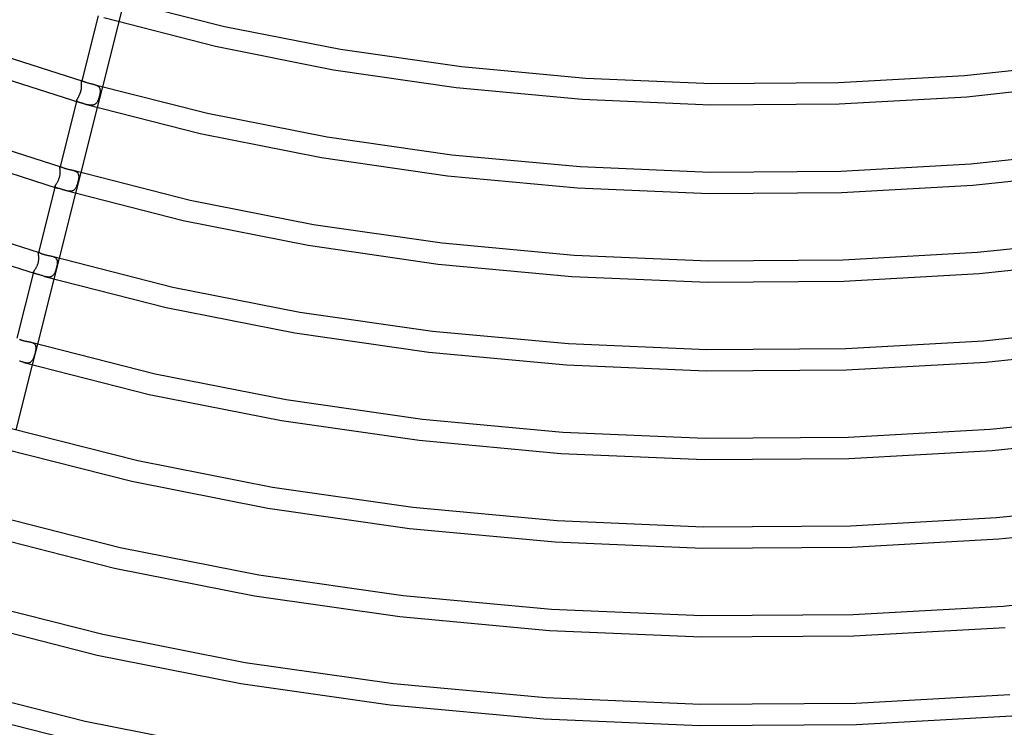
# Model space of a CAD drawing. Header units: millimetres. Extents: x -417 to 417, y -210 to 365.
# Tile 40 of 100: x -138 to 46, y -12 to 120. Entities that reach past the tile are written whole.
import ezdxf

# ---------------------------------------------------------------- set-up
doc = ezdxf.new("R2010")
doc.units = ezdxf.units.MM
doc.layers.add('HIDDEN', color=7, linetype='Continuous')
doc.layers.add('THICK', color=7, linetype='Continuous')

msp = doc.modelspace()

# ---------------------------------------------------------------- linework, layer by layer
at = {"layer": 'HIDDEN'}
for p, q in [((-118.31, 123.71), (-119.29, 119.84)), ((-126.25, 108.52), (-126.24, 108.58)), ((-126.24, 108.63), (-126.23, 108.67)), ((-126.24, 108.58), (-126.24, 108.63)), ((-126.2, 108.81), (-126.23, 108.67)), ((-126.23, 108.67), (-126.22, 108.7)), ((-126.22, 108.7), (-126.21, 108.73)), ((-126.21, 108.73), (-126.19, 108.74)), ((-126.19, 108.74), (-126.16, 108.76)), ((-126.16, 108.76), (-126.14, 108.77)), ((-126.14, 108.77), (-126.1, 108.77)), ((-126.1, 108.77), (-126.07, 108.76)), ((-126.07, 108.76), (-126.03, 108.76)), ((-126.03, 108.76), (-125.98, 108.74)), ((-126.42, 106.66), (-126.38, 106.79)), ((-126.38, 106.79), (-126.35, 106.91)), ((-126.35, 106.91), (-126.32, 107.04)), ((-126.32, 107.04), (-126.29, 107.17)), ((-126.29, 107.17), (-126.27, 107.3)), ((-126.27, 107.3), (-126.25, 107.42)), ((-126.25, 108.46), (-126.25, 108.52)), ((-126.24, 108.4), (-126.25, 108.46)), ((-126.25, 107.42), (-126.24, 107.55)), ((-126.24, 108.32), (-126.24, 108.4)), ((-126.24, 108.25), (-126.24, 108.32)), ((-126.23, 108.16), (-126.24, 108.25)), ((-126.24, 107.55), (-126.23, 107.66)), ((-126.23, 108.08), (-126.23, 108.16)), ((-126.23, 107.99), (-126.23, 108.08)), ((-126.23, 107.89), (-126.23, 107.99)), ((-126.23, 107.78), (-126.23, 107.89)), ((-126.23, 107.66), (-126.23, 107.78)), ((-123.92, 108.15), (-123.82, 108.12)), ((-123.82, 108.12), (-123.72, 108.09)), ((-123.72, 108.09), (-123.63, 108.05)), ((-123.63, 108.05), (-123.54, 108.02)), ((-123.54, 108.02), (-123.45, 107.98)), ((-123.45, 107.98), (-123.37, 107.94)), ((-123.37, 107.94), (-123.29, 107.89)), ((-122.35, 107.7), (-123.33, 103.82)), ((-123.29, 107.89), (-123.21, 107.85)), ((-123.21, 107.85), (-123.15, 107.79)), ((-123.15, 107.79), (-123.08, 107.74)), ((-123.08, 107.74), (-123.02, 107.68)), ((-123.02, 107.68), (-122.97, 107.62)), ((-122.97, 107.62), (-122.93, 107.55)), ((-122.93, 107.55), (-122.89, 107.48)), ((-122.89, 107.48), (-122.85, 107.41)), ((-122.85, 107.41), (-122.82, 107.33)), ((-122.82, 107.33), (-122.8, 107.25)), ((-122.8, 107.25), (-122.79, 107.16)), ((-122.79, 107.16), (-122.77, 107.08)), ((-122.77, 107.08), (-122.77, 106.98)), ((-122.77, 106.98), (-122.76, 106.89)), ((-122.76, 106.89), (-122.77, 106.78)), ((-122.77, 106.78), (-122.77, 106.66)), ((-127.11, 105.2), (-127.18, 104.93)), ((-127.12, 105.14), (-127.11, 105.2)), ((-127.12, 105.09), (-127.12, 105.14)), ((-127.11, 105.05), (-127.12, 105.09)), ((-127.11, 105.2), (-127.09, 105.26)), ((-127.09, 105.01), (-127.11, 105.05)), ((-127.09, 105.26), (-127.07, 105.32)), ((-127.06, 104.97), (-127.09, 105.01)), ((-127.07, 105.32), (-127.04, 105.38)), ((-127.03, 104.93), (-127.06, 104.97)), ((-127.04, 105.38), (-127, 105.46)), ((-126.98, 104.9), (-127.03, 104.93)), ((-127, 105.46), (-126.96, 105.53)), ((-126.93, 104.87), (-126.98, 104.9)), ((-126.96, 105.53), (-126.92, 105.61)), ((-126.87, 104.85), (-126.93, 104.87)), ((-126.92, 105.61), (-126.87, 105.7)), ((-126.87, 105.7), (-126.82, 105.79)), ((-126.82, 105.79), (-126.77, 105.88)), ((-126.77, 105.88), (-126.72, 105.98)), ((-126.72, 105.98), (-126.66, 106.08)), ((-126.66, 106.08), (-126.61, 106.19)), ((-126.61, 106.19), (-126.56, 106.3)), ((-126.56, 106.3), (-126.51, 106.42)), ((-126.51, 106.42), (-126.47, 106.54)), ((-126.47, 106.54), (-126.42, 106.66)), ((-123.28, 104.93), (-123.34, 104.83)), ((-123.23, 105.03), (-123.28, 104.93)), ((-123.17, 105.14), (-123.23, 105.03)), ((-123.13, 105.25), (-123.17, 105.14)), ((-123.08, 105.37), (-123.13, 105.25)), ((-123.04, 105.49), (-123.08, 105.37)), ((-122.99, 105.62), (-123.04, 105.49)), ((-122.96, 105.75), (-122.99, 105.62)), ((-122.92, 105.88), (-122.96, 105.75)), ((-122.89, 106.01), (-122.92, 105.88)), ((-122.86, 106.14), (-122.89, 106.01)), ((-122.83, 106.27), (-122.86, 106.14)), ((-122.81, 106.4), (-122.83, 106.27)), ((-122.79, 106.53), (-122.81, 106.4)), ((-122.77, 106.66), (-122.79, 106.53)), ((-126.8, 104.82), (-126.87, 104.85)), ((-126.72, 104.79), (-126.8, 104.82)), ((-126.63, 104.77), (-126.72, 104.79)), ((-126.54, 104.74), (-126.63, 104.77)), ((-125.44, 104.42), (-125.56, 104.46)), ((-125.31, 104.39), (-125.44, 104.42)), ((-125.18, 104.35), (-125.31, 104.39)), ((-125.06, 104.32), (-125.18, 104.35)), ((-124.93, 104.3), (-125.06, 104.32)), ((-124.8, 104.27), (-124.93, 104.3)), ((-124.68, 104.26), (-124.8, 104.27)), ((-124.56, 104.24), (-124.68, 104.26)), ((-124.44, 104.24), (-124.56, 104.24)), ((-124.32, 104.24), (-124.44, 104.24)), ((-124.21, 104.25), (-124.32, 104.24)), ((-124.1, 104.27), (-124.21, 104.25)), ((-123.99, 104.3), (-124.1, 104.27)), ((-123.89, 104.34), (-123.99, 104.3)), ((-123.8, 104.38), (-123.89, 104.34)), ((-123.71, 104.44), (-123.8, 104.38)), ((-123.62, 104.5), (-123.71, 104.44)), ((-123.55, 104.57), (-123.62, 104.5)), ((-123.47, 104.65), (-123.55, 104.57)), ((-123.4, 104.74), (-123.47, 104.65)), ((-123.34, 104.83), (-123.4, 104.74)), ((-130.27, 92.66), (-130.26, 92.69)), ((-130.27, 92.62), (-130.27, 92.66)), ((-130.27, 92.57), (-130.27, 92.62)), ((-130.27, 92.51), (-130.27, 92.57)), ((-130.27, 92.45), (-130.27, 92.51)), ((-130.26, 92.38), (-130.27, 92.45)), ((-130.24, 92.8), (-130.26, 92.69)), ((-130.26, 92.69), (-130.25, 92.72)), ((-130.25, 92.31), (-130.26, 92.38)), ((-130.25, 92.72), (-130.24, 92.74)), ((-130.25, 92.23), (-130.25, 92.31)), ((-130.24, 92.15), (-130.25, 92.23)), ((-130.24, 92.74), (-130.22, 92.76)), ((-130.23, 92.06), (-130.24, 92.15)), ((-130.23, 91.96), (-130.23, 92.06)), ((-130.22, 92.76), (-130.19, 92.77)), ((-130.19, 92.77), (-130.16, 92.77)), ((-130.16, 92.77), (-130.13, 92.76)), ((-130.13, 92.76), (-130.08, 92.75)), ((-127.81, 92.1), (-127.71, 92.07)), ((-127.71, 92.07), (-127.62, 92.03)), ((-127.62, 92.03), (-127.53, 92)), ((-127.53, 92), (-127.44, 91.96)), ((-130.62, 90.13), (-130.57, 90.25)), ((-130.57, 90.25), (-130.51, 90.37)), ((-130.51, 90.37), (-130.46, 90.5)), ((-130.46, 90.5), (-130.42, 90.62)), ((-130.42, 90.62), (-130.37, 90.75)), ((-130.37, 90.75), (-130.34, 90.88)), ((-130.34, 90.88), (-130.3, 91.02)), ((-130.3, 91.02), (-130.28, 91.15)), ((-130.28, 91.15), (-130.26, 91.28)), ((-130.26, 91.28), (-130.24, 91.4)), ((-130.24, 91.4), (-130.23, 91.52)), ((-130.23, 91.87), (-130.23, 91.96)), ((-130.23, 91.76), (-130.23, 91.87)), ((-130.23, 91.64), (-130.23, 91.76)), ((-130.23, 91.52), (-130.23, 91.64)), ((-127.44, 91.96), (-127.36, 91.93)), ((-126.39, 91.69), (-127.37, 87.81)), ((-127.36, 91.93), (-127.28, 91.88)), ((-127.28, 91.88), (-127.2, 91.83)), ((-127.2, 91.83), (-127.13, 91.78)), ((-127.13, 91.78), (-127.07, 91.73)), ((-127.07, 91.73), (-127.01, 91.67)), ((-127.01, 91.67), (-126.96, 91.61)), ((-126.96, 91.61), (-126.91, 91.54)), ((-126.91, 91.54), (-126.88, 91.47)), ((-126.88, 91.47), (-126.84, 91.39)), ((-126.84, 90.26), (-126.87, 90.13)), ((-126.84, 91.39), (-126.82, 91.32)), ((-126.82, 90.39), (-126.84, 90.26)), ((-126.82, 91.32), (-126.8, 91.23)), ((-126.8, 90.52), (-126.82, 90.39)), ((-126.8, 91.23), (-126.78, 91.15)), ((-126.78, 90.64), (-126.8, 90.52)), ((-126.78, 91.15), (-126.77, 91.06)), ((-126.77, 90.76), (-126.78, 90.64)), ((-126.77, 91.06), (-126.77, 90.97)), ((-126.77, 90.97), (-126.77, 90.87)), ((-126.77, 90.87), (-126.77, 90.76)), ((-131.17, 89.09), (-131.16, 89.14)), ((-131.17, 89.04), (-131.17, 89.09)), ((-131.16, 89), (-131.17, 89.04)), ((-131.16, 89.14), (-131.14, 89.19)), ((-131.14, 88.97), (-131.16, 89)), ((-131.14, 89.19), (-131.12, 89.25)), ((-131.11, 88.94), (-131.14, 88.97)), ((-131.12, 89.25), (-131.09, 89.32)), ((-131.08, 88.91), (-131.11, 88.94)), ((-131.09, 89.32), (-131.05, 89.39)), ((-131.03, 88.88), (-131.08, 88.91)), ((-131.05, 89.39), (-131.01, 89.46)), ((-130.98, 88.86), (-131.03, 88.88)), ((-131.01, 89.46), (-130.96, 89.54)), ((-130.92, 88.83), (-130.98, 88.86)), ((-130.96, 89.54), (-130.91, 89.63)), ((-130.85, 88.81), (-130.92, 88.83)), ((-130.91, 89.63), (-130.85, 89.72)), ((-130.85, 89.72), (-130.8, 89.82)), ((-130.77, 88.79), (-130.85, 88.81)), ((-130.8, 89.82), (-130.74, 89.92)), ((-130.74, 89.92), (-130.68, 90.02)), ((-130.68, 90.02), (-130.62, 90.13)), ((-129.2, 88.33), (-129.33, 88.37)), ((-129.06, 88.3), (-129.2, 88.33)), ((-127.77, 88.35), (-127.86, 88.3)), ((-127.68, 88.41), (-127.77, 88.35)), ((-127.59, 88.48), (-127.68, 88.41)), ((-127.52, 88.56), (-127.59, 88.48)), ((-127.45, 88.65), (-127.52, 88.56)), ((-127.38, 88.74), (-127.45, 88.65)), ((-127.32, 88.84), (-127.38, 88.74)), ((-127.26, 88.95), (-127.32, 88.84)), ((-127.2, 89.06), (-127.26, 88.95)), ((-127.15, 89.18), (-127.2, 89.06)), ((-127.11, 89.3), (-127.15, 89.18)), ((-127.06, 89.43), (-127.11, 89.3)), ((-127.02, 89.56), (-127.06, 89.43)), ((-126.98, 89.7), (-127.02, 89.56)), ((-126.94, 89.84), (-126.98, 89.7)), ((-126.9, 89.99), (-126.94, 89.84)), ((-126.87, 90.13), (-126.9, 89.99)), ((-128.93, 88.27), (-129.06, 88.3)), ((-128.8, 88.24), (-128.93, 88.27)), ((-128.67, 88.22), (-128.8, 88.24)), ((-128.54, 88.21), (-128.67, 88.22)), ((-128.42, 88.2), (-128.54, 88.21)), ((-128.3, 88.2), (-128.42, 88.2)), ((-128.18, 88.21), (-128.3, 88.2)), ((-128.07, 88.23), (-128.18, 88.21)), ((-127.96, 88.26), (-128.07, 88.23)), ((-127.86, 88.3), (-127.96, 88.26)), ((-134.28, 76.79), (-134.3, 76.71)), ((-134.3, 76.71), (-134.29, 76.74)), ((-134.3, 76.68), (-134.3, 76.71)), ((-134.3, 76.64), (-134.3, 76.68)), ((-134.3, 76.59), (-134.3, 76.64)), ((-134.29, 76.53), (-134.3, 76.59)), ((-134.29, 76.74), (-134.27, 76.75)), ((-134.29, 76.47), (-134.29, 76.53)), ((-134.28, 76.4), (-134.29, 76.47)), ((-134.27, 76.32), (-134.28, 76.4)), ((-134.27, 76.75), (-134.26, 76.76)), ((-134.25, 76.23), (-134.27, 76.32)), ((-134.26, 76.76), (-134.23, 76.77)), ((-134.24, 76.14), (-134.25, 76.23)), ((-134.23, 76.05), (-134.24, 76.14)), ((-134.23, 76.77), (-134.21, 76.76)), ((-134.23, 75.95), (-134.23, 76.05)), ((-134.22, 75.85), (-134.23, 75.95)), ((-134.23, 75.42), (-134.22, 75.53)), ((-134.22, 75.74), (-134.22, 75.85)), ((-134.22, 75.64), (-134.22, 75.74)), ((-134.22, 75.53), (-134.22, 75.64)), ((-134.21, 76.76), (-134.17, 76.76)), ((-131.72, 76.05), (-131.62, 76.02)), ((-131.62, 76.02), (-131.52, 75.99)), ((-131.52, 75.99), (-131.43, 75.95)), ((-131.43, 75.95), (-131.35, 75.91)), ((-130.43, 75.68), (-131.41, 71.8)), ((-131.35, 75.91), (-131.26, 75.87)), ((-131.26, 75.87), (-131.19, 75.82)), ((-131.19, 75.82), (-131.12, 75.77)), ((-131.12, 75.77), (-131.05, 75.72)), ((-131.05, 75.72), (-131, 75.66)), ((-131, 75.66), (-130.95, 75.59)), ((-130.95, 75.59), (-130.9, 75.53)), ((-130.9, 75.53), (-130.86, 75.45)), ((-130.86, 75.45), (-130.83, 75.38)), ((-134.95, 73.55), (-134.9, 73.63)), ((-134.9, 73.63), (-134.85, 73.71)), ((-134.85, 73.71), (-134.79, 73.8)), ((-134.79, 73.8), (-134.74, 73.88)), ((-134.74, 73.88), (-134.69, 73.98)), ((-134.69, 73.98), (-134.63, 74.07)), ((-134.63, 74.07), (-134.58, 74.17)), ((-134.58, 74.17), (-134.53, 74.28)), ((-134.53, 74.28), (-134.48, 74.39)), ((-134.48, 74.39), (-134.44, 74.5)), ((-134.44, 74.5), (-134.39, 74.61)), ((-134.39, 74.61), (-134.36, 74.72)), ((-134.36, 74.72), (-134.32, 74.84)), ((-134.32, 74.84), (-134.3, 74.96)), ((-134.3, 74.96), (-134.27, 75.07)), ((-134.27, 75.07), (-134.25, 75.19)), ((-134.25, 75.19), (-134.24, 75.31)), ((-134.24, 75.31), (-134.23, 75.42)), ((-130.99, 73.69), (-131.03, 73.57)), ((-130.96, 73.82), (-130.99, 73.69)), ((-130.92, 73.94), (-130.96, 73.82)), ((-130.89, 74.07), (-130.92, 73.94)), ((-130.87, 74.19), (-130.89, 74.07)), ((-130.84, 74.31), (-130.87, 74.19)), ((-130.82, 74.43), (-130.84, 74.31)), ((-130.83, 75.38), (-130.81, 75.3)), ((-130.8, 74.54), (-130.82, 74.43)), ((-130.81, 75.3), (-130.79, 75.22)), ((-130.79, 74.65), (-130.8, 74.54)), ((-130.79, 75.22), (-130.78, 75.13)), ((-130.78, 74.75), (-130.79, 74.65)), ((-130.78, 75.13), (-130.77, 75.04)), ((-130.77, 74.85), (-130.78, 74.75)), ((-130.77, 75.04), (-130.77, 74.95)), ((-130.77, 74.95), (-130.77, 74.85)), ((-135.22, 73.04), (-135.21, 73.08)), ((-135.22, 73.01), (-135.22, 73.04)), ((-135.21, 72.97), (-135.22, 73.01)), ((-135.21, 73.08), (-135.2, 73.13)), ((-135.19, 72.94), (-135.21, 72.97)), ((-135.2, 73.13), (-135.18, 73.18)), ((-135.17, 72.92), (-135.19, 72.94)), ((-135.18, 73.18), (-135.15, 73.23)), ((-135.13, 72.89), (-135.17, 72.92)), ((-135.15, 73.23), (-135.12, 73.28)), ((-135.09, 72.87), (-135.13, 72.89)), ((-135.12, 73.28), (-135.08, 73.35)), ((-135.05, 72.85), (-135.09, 72.87)), ((-135.08, 73.35), (-135.04, 73.41)), ((-134.99, 72.83), (-135.05, 72.85)), ((-135.04, 73.41), (-135, 73.48)), ((-135, 73.48), (-134.95, 73.55)), ((-134.93, 72.81), (-134.99, 72.83)), ((-133.05, 72.27), (-133.17, 72.3)), ((-132.93, 72.24), (-133.05, 72.27)), ((-132.81, 72.21), (-132.93, 72.24)), ((-132.69, 72.19), (-132.81, 72.21)), ((-132.57, 72.17), (-132.69, 72.19)), ((-132.46, 72.16), (-132.57, 72.17)), ((-132.34, 72.16), (-132.46, 72.16)), ((-132.24, 72.16), (-132.34, 72.16)), ((-132.13, 72.18), (-132.24, 72.16)), ((-132.03, 72.2), (-132.13, 72.18)), ((-131.93, 72.23), (-132.03, 72.2)), ((-131.84, 72.27), (-131.93, 72.23)), ((-131.76, 72.32), (-131.84, 72.27)), ((-131.68, 72.38), (-131.76, 72.32)), ((-131.6, 72.44), (-131.68, 72.38)), ((-131.53, 72.51), (-131.6, 72.44)), ((-131.46, 72.59), (-131.53, 72.51)), ((-131.4, 72.68), (-131.46, 72.59)), ((-131.34, 72.77), (-131.4, 72.68)), ((-131.29, 72.87), (-131.34, 72.77)), ((-131.24, 72.98), (-131.29, 72.87)), ((-131.19, 73.09), (-131.24, 72.98)), ((-131.15, 73.2), (-131.19, 73.09)), ((-131.1, 73.32), (-131.15, 73.2)), ((-131.06, 73.44), (-131.1, 73.32)), ((-131.03, 73.57), (-131.06, 73.44)), ((-135.64, 60), (-135.54, 59.97)), ((-135.54, 59.97), (-135.44, 59.94)), ((-134.47, 59.67), (-135.45, 55.79)), ((-135.44, 59.94), (-135.35, 59.9)), ((-135.35, 59.9), (-135.27, 59.86)), ((-135.27, 59.86), (-135.19, 59.81)), ((-135.19, 59.81), (-135.12, 59.76)), ((-135.12, 59.76), (-135.05, 59.71)), ((-135.05, 59.71), (-134.99, 59.65)), ((-134.99, 59.65), (-134.94, 59.59)), ((-134.94, 59.59), (-134.9, 59.52)), ((-134.9, 59.52), (-134.86, 59.45)), ((-134.86, 59.45), (-134.83, 59.37)), ((-134.83, 59.37), (-134.81, 59.29)), ((-134.81, 59.29), (-134.79, 59.2)), ((-134.79, 59.2), (-134.78, 59.11)), ((-134.78, 59.11), (-134.78, 59.02)), ((-134.78, 59.02), (-134.78, 58.93)), ((-134.78, 58.93), (-134.78, 58.83)), ((-135.21, 57.07), (-135.25, 56.96)), ((-135.17, 57.17), (-135.21, 57.07)), ((-135.13, 57.28), (-135.17, 57.17)), ((-135.09, 57.4), (-135.13, 57.28)), ((-135.06, 57.51), (-135.09, 57.4)), ((-135.02, 57.63), (-135.06, 57.51)), ((-134.99, 57.74), (-135.02, 57.63)), ((-134.96, 57.86), (-134.99, 57.74)), ((-134.93, 57.98), (-134.96, 57.86)), ((-134.9, 58.1), (-134.93, 57.98)), ((-134.88, 58.21), (-134.9, 58.1)), ((-134.86, 58.32), (-134.88, 58.21)), ((-134.83, 58.43), (-134.86, 58.32)), ((-134.82, 58.54), (-134.83, 58.43)), ((-134.8, 58.64), (-134.82, 58.54)), ((-134.79, 58.74), (-134.8, 58.64)), ((-134.78, 58.83), (-134.79, 58.74)), ((-136.93, 56.21), (-137.04, 56.24)), ((-136.82, 56.19), (-136.93, 56.21)), ((-136.71, 56.16), (-136.82, 56.19)), ((-136.6, 56.14), (-136.71, 56.16)), ((-136.5, 56.13), (-136.6, 56.14)), ((-136.39, 56.12), (-136.5, 56.13)), ((-136.29, 56.12), (-136.39, 56.12)), ((-136.2, 56.13), (-136.29, 56.12)), ((-136.1, 56.14), (-136.2, 56.13)), ((-136.01, 56.16), (-136.1, 56.14)), ((-135.92, 56.19), (-136.01, 56.16)), ((-135.84, 56.23), (-135.92, 56.19)), ((-135.76, 56.27), (-135.84, 56.23)), ((-135.69, 56.33), (-135.76, 56.27)), ((-135.62, 56.38), (-135.69, 56.33)), ((-135.56, 56.45), (-135.62, 56.38)), ((-135.5, 56.52), (-135.56, 56.45)), ((-135.44, 56.6), (-135.5, 56.52)), ((-135.39, 56.68), (-135.44, 56.6)), ((-135.34, 56.77), (-135.39, 56.68)), ((-135.29, 56.86), (-135.34, 56.77)), ((-135.25, 56.96), (-135.29, 56.86))]:
    msp.add_line(p, q, dxfattribs=at)
at = {"layer": 'THICK'}
for p, q in [((-120.04, 124.2), (-99.51, 118.97)), ((-123.14, 120.94), (-126.2, 108.81)), ((-119.29, 119.84), (-122.35, 107.7)), ((-122.05, 120.62), (-101.21, 115.25)), ((-99.51, 118.97), (-77.83, 114.69)), ((-143.71, 114.43), (-125.98, 108.74)), ((-101.21, 115.25), (-79.19, 110.87)), ((-77.83, 114.69), (-55.24, 111.46)), ((38.73, 109.82), (61.79, 112.28)), ((-145.03, 110.66), (-126.54, 104.74)), ((-79.19, 110.87), (-56.26, 107.55)), ((-55.24, 111.46), (-32.02, 109.33)), ((-125.98, 108.74), (-125.92, 108.73)), ((-125.92, 108.73), (-125.87, 108.71)), ((-125.87, 108.71), (-125.8, 108.68)), ((-125.8, 108.68), (-125.73, 108.66)), ((-125.73, 108.66), (-125.66, 108.63)), ((-125.66, 108.63), (-125.58, 108.6)), ((-125.58, 108.6), (-125.5, 108.57)), ((-125.5, 108.57), (-125.41, 108.54)), ((-32.02, 109.33), (-8.44, 108.34)), ((15.23, 108.5), (38.73, 109.82)), ((-125.41, 108.54), (-125.31, 108.51)), ((-125.31, 108.51), (-125.22, 108.48)), ((-125.22, 108.48), (-125.12, 108.45)), ((-125.12, 108.45), (-125.01, 108.42)), ((-125.01, 108.42), (-124.9, 108.39)), ((-124.9, 108.39), (-124.79, 108.37)), ((-124.79, 108.37), (-124.68, 108.34)), ((-124.68, 108.34), (-124.57, 108.31)), ((-124.57, 108.31), (-124.46, 108.28)), ((-124.46, 108.28), (-124.35, 108.26)), ((-124.35, 108.26), (-124.24, 108.23)), ((-124.24, 108.23), (-124.13, 108.2)), ((-124.13, 108.2), (-124.02, 108.18)), ((-124.02, 108.18), (-123.92, 108.15)), ((-123.92, 108.15), (-102.73, 102.75)), ((-56.26, 107.55), (-32.68, 105.36)), ((-8.44, 108.34), (15.23, 108.5)), ((39.19, 105.85), (62.61, 108.35)), ((-127.18, 104.93), (-130.24, 92.8)), ((-32.68, 105.36), (-8.73, 104.34)), ((15.32, 104.51), (39.19, 105.85)), ((-126.47, 104.72), (-126.54, 104.74)), ((-126.4, 104.7), (-126.47, 104.72)), ((-126.33, 104.68), (-126.4, 104.7)), ((-123.33, 103.82), (-126.39, 91.69)), ((-126.25, 104.66), (-126.33, 104.68)), ((-126.17, 104.63), (-126.25, 104.66)), ((-126.09, 104.61), (-126.17, 104.63)), ((-126, 104.59), (-126.09, 104.61)), ((-125.92, 104.56), (-126, 104.59)), ((-125.83, 104.54), (-125.92, 104.56)), ((-125.74, 104.51), (-125.83, 104.54)), ((-125.65, 104.48), (-125.74, 104.51)), ((-125.56, 104.46), (-125.65, 104.48)), ((-125.56, 104.46), (-104.1, 98.96)), ((-8.73, 104.34), (15.32, 104.51)), ((-102.73, 102.75), (-80.35, 98.34)), ((-148.31, 98.6), (-130.08, 92.75)), ((-104.1, 98.96), (-81.43, 94.47)), ((-80.35, 98.34), (-57.06, 95.01)), ((39.9, 93.31), (63.69, 95.83)), ((-149.64, 94.83), (-130.77, 88.78)), ((-81.43, 94.47), (-57.84, 91.07)), ((-57.06, 95.01), (-33.1, 92.81)), ((-130.08, 92.75), (-130.04, 92.74)), ((-130.04, 92.74), (-129.98, 92.72)), ((-129.98, 92.72), (-129.93, 92.69)), ((-129.93, 92.69), (-129.86, 92.67)), ((-129.86, 92.67), (-129.79, 92.64)), ((-129.79, 92.64), (-129.72, 92.61)), ((-129.72, 92.61), (-129.64, 92.58)), ((-129.64, 92.58), (-129.55, 92.55)), ((-129.55, 92.55), (-129.46, 92.52)), ((-129.46, 92.52), (-129.37, 92.48)), ((-129.37, 92.48), (-129.27, 92.45)), ((-129.27, 92.45), (-129.16, 92.42)), ((-129.16, 92.42), (-129.05, 92.39)), ((-129.05, 92.39), (-128.94, 92.36)), ((-128.94, 92.36), (-128.82, 92.33)), ((-128.82, 92.33), (-128.71, 92.31)), ((-128.71, 92.31), (-128.59, 92.28)), ((-128.59, 92.28), (-128.48, 92.25)), ((-128.48, 92.25), (-128.36, 92.23)), ((-128.36, 92.23), (-128.25, 92.2)), ((-128.25, 92.2), (-128.14, 92.18)), ((-128.14, 92.18), (-128.03, 92.15)), ((-128.03, 92.15), (-127.92, 92.12)), ((-127.92, 92.12), (-127.81, 92.1)), ((-127.81, 92.1), (-105.96, 86.53)), ((-33.1, 92.81), (-8.78, 91.78)), ((15.65, 91.95), (39.9, 93.31)), ((-57.84, 91.07), (-33.58, 88.83)), ((-8.78, 91.78), (15.65, 91.95)), ((40.33, 89.33), (64.43, 91.89)), ((-131.16, 89.14), (-134.28, 76.79)), ((-130.68, 88.76), (-130.77, 88.78)), ((-130.59, 88.73), (-130.68, 88.76)), ((-130.48, 88.71), (-130.59, 88.73)), ((-130.37, 88.68), (-130.48, 88.71)), ((-130.25, 88.64), (-130.37, 88.68)), ((-130.13, 88.61), (-130.25, 88.64)), ((-130, 88.57), (-130.13, 88.61)), ((-129.87, 88.53), (-130, 88.57)), ((-129.74, 88.49), (-129.87, 88.53)), ((-129.6, 88.45), (-129.74, 88.49)), ((-129.47, 88.41), (-129.6, 88.45)), ((-129.33, 88.37), (-129.47, 88.41)), ((-129.33, 88.37), (-107.22, 82.72)), ((-33.58, 88.83), (-8.95, 87.79)), ((15.78, 87.95), (40.33, 89.33)), ((-127.37, 87.81), (-130.43, 75.68)), ((-105.96, 86.53), (-82.89, 81.99)), ((-8.95, 87.79), (15.78, 87.95)), ((-152.91, 82.77), (-134.17, 76.76)), ((-107.22, 82.72), (-83.88, 78.1)), ((-82.89, 81.99), (-58.87, 78.55)), ((41.09, 76.8), (65.62, 79.39)), ((-154.24, 79), (-134.93, 72.81)), ((-83.88, 78.1), (-59.58, 74.61)), ((-58.87, 78.55), (-34.17, 76.29)), ((-134.17, 76.76), (-134.14, 76.74)), ((-134.14, 76.74), (-134.09, 76.73)), ((-134.09, 76.73), (-134.05, 76.71)), ((-134.05, 76.71), (-133.99, 76.68)), ((-133.99, 76.68), (-133.94, 76.66)), ((-133.94, 76.66), (-133.87, 76.63)), ((-133.87, 76.63), (-133.81, 76.6)), ((-133.81, 76.6), (-133.73, 76.57)), ((-133.73, 76.57), (-133.66, 76.54)), ((-133.66, 76.54), (-133.58, 76.51)), ((-133.58, 76.51), (-133.49, 76.48)), ((-133.49, 76.48), (-133.4, 76.45)), ((-133.4, 76.45), (-133.31, 76.42)), ((-133.31, 76.42), (-133.21, 76.39)), ((-133.21, 76.39), (-133.1, 76.35)), ((-133.1, 76.35), (-132.98, 76.33)), ((-132.98, 76.33), (-132.86, 76.3)), ((-132.86, 76.3), (-132.75, 76.27)), ((-132.75, 76.27), (-132.63, 76.25)), ((-132.63, 76.25), (-132.51, 76.22)), ((-132.51, 76.22), (-132.4, 76.2)), ((-132.4, 76.2), (-132.28, 76.18)), ((-132.28, 76.18), (-132.17, 76.15)), ((-132.17, 76.15), (-132.05, 76.13)), ((-132.05, 76.13), (-131.94, 76.1)), ((-131.94, 76.1), (-131.83, 76.08)), ((-131.83, 76.08), (-131.72, 76.05)), ((-131.72, 76.05), (-109.21, 70.32)), ((-34.17, 76.29), (-9.09, 75.23)), ((16.09, 75.4), (41.09, 76.8)), ((41.5, 72.82), (66.31, 75.45)), ((-59.58, 74.61), (-34.6, 72.31)), ((-9.09, 75.23), (16.09, 75.4)), ((-135.21, 73.09), (-138.32, 60.78)), ((-134.86, 72.79), (-134.93, 72.81)), ((-134.78, 72.77), (-134.86, 72.79)), ((-134.69, 72.75), (-134.78, 72.77)), ((-134.6, 72.73), (-134.69, 72.75)), ((-134.5, 72.7), (-134.6, 72.73)), ((-134.39, 72.67), (-134.5, 72.7)), ((-131.41, 71.8), (-134.47, 59.67)), ((-134.28, 72.64), (-134.39, 72.67)), ((-134.17, 72.61), (-134.28, 72.64)), ((-134.03, 72.57), (-134.17, 72.61)), ((-133.89, 72.53), (-134.03, 72.57)), ((-133.75, 72.48), (-133.89, 72.53)), ((-133.61, 72.44), (-133.75, 72.48)), ((-133.46, 72.39), (-133.61, 72.44)), ((-133.32, 72.35), (-133.46, 72.39)), ((-133.17, 72.3), (-133.32, 72.35)), ((-133.17, 72.3), (-110.4, 66.49)), ((-34.6, 72.31), (-9.24, 71.23)), ((16.22, 71.4), (41.5, 72.82)), ((-109.21, 70.32), (-85.44, 65.64)), ((-9.24, 71.23), (16.22, 71.4)), ((-110.4, 66.49), (-86.37, 61.74)), ((-85.44, 65.64), (-60.69, 62.1)), ((42.3, 60.28), (67.57, 62.96)), ((-86.37, 61.74), (-61.35, 58.15)), ((-60.69, 62.1), (-35.24, 59.76)), ((-137.86, 60.57), (-137.79, 60.54)), ((-137.79, 60.54), (-137.71, 60.5)), ((-137.71, 60.5), (-137.63, 60.47)), ((-137.63, 60.47), (-137.54, 60.44)), ((-137.54, 60.44), (-137.45, 60.41)), ((-137.45, 60.41), (-137.36, 60.38)), ((-137.36, 60.38), (-137.26, 60.35)), ((-137.26, 60.35), (-137.14, 60.31)), ((-137.14, 60.31), (-137.03, 60.28)), ((-137.03, 60.28), (-136.91, 60.26)), ((-136.91, 60.26), (-136.79, 60.23)), ((-136.79, 60.23), (-136.67, 60.21)), ((-136.67, 60.21), (-136.55, 60.19)), ((-136.55, 60.19), (-136.43, 60.17)), ((-136.43, 60.17), (-136.32, 60.15)), ((-136.32, 60.15), (-136.2, 60.13)), ((-136.2, 60.13), (-136.08, 60.1)), ((-136.08, 60.1), (-135.97, 60.08)), ((-135.97, 60.08), (-135.86, 60.06)), ((-135.86, 60.06), (-135.75, 60.03)), ((-135.75, 60.03), (-135.64, 60)), ((-135.64, 60), (-112.46, 54.11)), ((-35.24, 59.76), (-9.4, 58.68)), ((16.54, 58.85), (42.3, 60.28)), ((42.7, 56.3), (68.24, 59.01)), ((-61.35, 58.15), (-35.64, 55.78)), ((-9.4, 58.68), (16.54, 58.85)), ((-135.45, 55.79), (-138.51, 43.66)), ((-137.7, 56.46), (-137.83, 56.5)), ((-137.57, 56.41), (-137.7, 56.46)), ((-137.43, 56.37), (-137.57, 56.41)), ((-137.3, 56.32), (-137.43, 56.37)), ((-137.17, 56.28), (-137.3, 56.32)), ((-137.04, 56.24), (-137.17, 56.28)), ((-137.04, 56.24), (-113.61, 50.27)), ((-35.64, 55.78), (-9.54, 54.68)), ((16.67, 54.85), (42.7, 56.3)), ((-112.46, 54.11), (-87.99, 49.29)), ((-9.54, 54.68), (16.67, 54.85)), ((-113.61, 50.27), (-88.88, 45.39)), ((-87.99, 49.29), (-62.51, 45.65)), ((43.52, 43.77), (69.54, 46.52)), ((-88.88, 45.39), (-63.14, 41.7)), ((-62.51, 45.65), (-36.31, 43.24)), ((-139.57, 43.96), (-115.72, 37.9)), ((-36.31, 43.24), (-9.71, 42.12)), ((17, 42.3), (43.52, 43.77)), ((43.91, 39.79), (70.19, 42.57)), ((-63.14, 41.7), (-36.69, 39.26)), ((-9.71, 42.12), (17, 42.3)), ((-140.93, 40.19), (-116.83, 34.05)), ((-36.69, 39.26), (-9.83, 38.12)), ((17.13, 38.3), (43.91, 39.79)), ((-115.72, 37.9), (-90.54, 32.94)), ((-9.83, 38.12), (17.13, 38.3)), ((-116.83, 34.05), (-91.4, 29.03)), ((-90.54, 32.94), (-64.32, 29.2)), ((44.75, 27.26), (71.52, 30.09)), ((-143.51, 27.92), (-118.99, 21.69)), ((-91.4, 29.03), (-64.94, 25.24)), ((-64.32, 29.2), (-37.38, 26.72)), ((-37.38, 26.72), (-10.01, 25.57)), ((17.47, 25.75), (44.75, 27.26)), ((45.14, 23.28), (72.16, 26.14)), ((-144.84, 24.14), (-120.07, 17.83)), ((-64.94, 25.24), (-37.74, 22.74)), ((-10.01, 25.57), (17.47, 25.75)), ((-37.74, 22.74), (-10.13, 21.57)), ((17.6, 21.75), (45.14, 23.28)), ((-118.99, 21.69), (-93.1, 16.6)), ((-10.13, 21.57), (17.6, 21.75)), ((-120.07, 17.83), (-93.94, 12.68)), ((-93.1, 16.6), (-66.15, 12.74)), ((45.99, 10.76), (73.52, 13.66)), ((-147.45, 11.89), (-122.26, 5.48)), ((-93.94, 12.68), (-66.74, 8.79)), ((-66.15, 12.74), (-38.44, 10.2)), ((-38.44, 10.2), (-10.31, 9.01)), ((17.94, 9.2), (45.99, 10.76)), ((-148.76, 8.1), (-123.33, 1.62)), ((-66.74, 8.79), (-38.8, 6.21)), ((-10.31, 9.01), (17.94, 9.2)), ((-38.8, 6.21), (-10.42, 5.01)), ((18.08, 5.2), (46.37, 6.77)), ((-122.26, 5.48), (-95.66, 0.25)), ((-10.42, 5.01), (18.08, 5.2)), ((-123.33, 1.62), (-96.49, -3.67)), ((-95.66, 0.25), (-67.97, -3.71)), ((-96.49, -3.67), (-68.56, -7.67)), ((-151.41, -4.15), (-125.54, -10.72)), ((-67.97, -3.71), (-39.51, -6.32)), ((-39.51, -6.32), (-10.6, -7.54)), ((-10.6, -7.54), (18.42, -7.35)), ((18.42, -7.35), (47.24, -5.75)), ((-152.69, -7.94), (-126.58, -14.59)), ((-68.56, -7.67), (-39.85, -10.31)), ((-125.54, -10.72), (-98.23, -16.1)), ((-39.85, -10.31), (-10.71, -11.54)), ((18.55, -11.35), (47.61, -9.74)), ((-10.71, -11.54), (18.55, -11.35))]:
    msp.add_line(p, q, dxfattribs=at)

doc.saveas('drawing.dxf')
